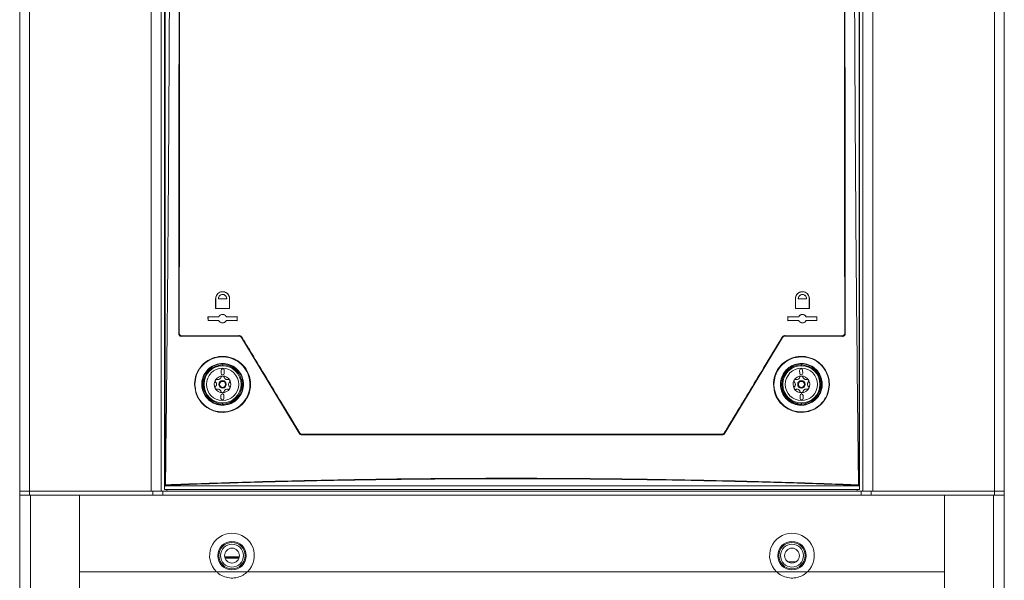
# Model space of a CAD drawing. Header units: millimetres. Extents: x 240 to 2023, y 154 to 1434.
# Tile 19 of 51: x 240 to 570, y 609 to 796. Entities that reach past the tile are written whole.
import ezdxf

# ---------------------------------------------------------------- set-up
doc = ezdxf.new("R2010")
doc.units = ezdxf.units.MM
doc.header["$LTSCALE"] = 7.5

msp = doc.modelspace()

# ---------------------------------------------------------------- linework, layer by layer
at = {"color": 7, "linetype": 'Continuous', "lineweight": 15}
for p, q in [((240, 638.46), (240, 1401.16)), ((243.27, 1401.16), (243.27, 638.46)), ((284.09, 1401.16), (284.09, 638.46)), ((287.36, 1401.16), (287.36, 638.46)), ((522.63, 638.46), (522.63, 1401.16)), ((525.9, 638.46), (525.9, 1401.16)), ((566.73, 638.46), (566.73, 1401.16)), ((570, 1401.16), (570, 638.46)), ((288.5, 640.06), (288.5, 867.37)), ((288.7, 867.4), (288.7, 640.26)), ((521.3, 640.26), (521.3, 867.4)), ((521.5, 867.37), (521.5, 640.06)), ((305.66, 699.62), (305.66, 702.92)), ((305.68, 702.92), (305.66, 702.92)), ((305.68, 702.92), (305.68, 699.64)), ((310.32, 699.62), (310.33, 702.92)), ((310.33, 702.92), (310.35, 702.92)), ((310.35, 702.92), (310.34, 699.6)), ((499.98, 699.6), (499.98, 702.92)), ((500, 702.92), (499.98, 702.92)), ((500, 702.92), (500, 699.62)), ((504.64, 702.92), (504.66, 702.92)), ((504.64, 699.64), (504.64, 702.92)), ((504.66, 702.92), (504.66, 699.62)), ((305.68, 699.64), (305.66, 699.62)), ((310.34, 699.6), (305.66, 699.62)), ((305.68, 699.64), (310.32, 699.62)), ((306.59, 702.82), (306.61, 702.83)), ((306.59, 702.82), (309.38, 702.83)), ((309.37, 702.85), (306.61, 702.83)), ((309.38, 702.83), (309.37, 702.85)), ((310.32, 699.62), (310.34, 699.6)), ((504.66, 699.62), (499.98, 699.6)), ((500, 699.62), (499.98, 699.6)), ((500, 699.62), (504.64, 699.64)), ((500.94, 702.83), (500.95, 702.85)), ((500.94, 702.83), (503.73, 702.81)), ((503.71, 702.83), (500.95, 702.85)), ((503.73, 702.81), (503.71, 702.83)), ((504.64, 699.64), (504.66, 699.62)), ((303.1, 696.86), (306.75, 696.88)), ((303.11, 695.59), (303.1, 696.86)), ((303.12, 696.84), (303.1, 696.86)), ((306.76, 696.86), (303.12, 696.84)), ((303.12, 696.84), (303.12, 695.6)), ((306.76, 696.86), (306.75, 696.88)), ((312.91, 696.89), (309.23, 696.87)), ((309.23, 696.87), (309.24, 696.89)), ((309.24, 696.89), (312.92, 696.9)), ((312.9, 695.56), (312.91, 696.89)), ((312.91, 696.89), (312.92, 696.9)), ((312.92, 696.9), (312.92, 695.54)), ((497.4, 696.9), (501.08, 696.89)), ((497.4, 695.54), (497.4, 696.9)), ((497.42, 696.89), (497.4, 696.9)), ((501.09, 696.87), (497.42, 696.89)), ((497.42, 696.89), (497.42, 695.56)), ((501.09, 696.87), (501.08, 696.89)), ((503.56, 696.86), (503.57, 696.88)), ((507.2, 696.84), (503.56, 696.86)), ((503.57, 696.88), (507.21, 696.86)), ((507.2, 696.84), (507.21, 696.86)), ((507.2, 695.61), (507.2, 696.84)), ((507.21, 696.86), (507.21, 695.59)), ((303.12, 695.6), (303.11, 695.59)), ((306.75, 695.57), (303.11, 695.59)), ((303.12, 695.6), (306.76, 695.59)), ((306.76, 695.59), (306.75, 695.57)), ((309.23, 695.58), (309.24, 695.56)), ((309.23, 695.58), (312.9, 695.56)), ((312.92, 695.54), (309.24, 695.56)), ((312.9, 695.56), (312.92, 695.54)), ((501.08, 695.56), (497.4, 695.54)), ((497.42, 695.56), (497.4, 695.54)), ((497.42, 695.56), (501.09, 695.58)), ((501.09, 695.58), (501.08, 695.56)), ((503.56, 695.59), (507.2, 695.61)), ((503.56, 695.59), (503.57, 695.57)), ((507.21, 695.59), (503.57, 695.57)), ((507.2, 695.61), (507.21, 695.59)), ((294.3, 690.28), (313.45, 690.38)), ((294.33, 690.49), (313.46, 690.58)), ((313.49, 690.45), (294.37, 690.36)), ((314.31, 689.9), (333.7, 657.83)), ((333.78, 657.83), (314.35, 689.97)), ((495.65, 689.97), (476.21, 657.83)), ((495.69, 689.9), (476.29, 657.83)), ((515.62, 690.36), (496.5, 690.45)), ((496.54, 690.58), (515.67, 690.49)), ((515.69, 690.28), (496.54, 690.38)), ((515.69, 690.28), (515.62, 690.36)), ((308.03, 680.8), (307.99, 680.72)), ((307.99, 680.72), (307.99, 680.43)), ((308.03, 680.8), (308.03, 680.43)), ((501.99, 680.72), (501.95, 680.8)), ((501.95, 680.43), (501.95, 680.8)), ((501.99, 680.43), (501.99, 680.72)), ((307.54, 678.93), (307.53, 677.93)), ((308.53, 677.92), (308.54, 678.92)), ((501.41, 678.91), (501.43, 677.91)), ((502.43, 677.93), (502.41, 678.93)), ((307.45, 670.53), (307.44, 669.53)), ((308.44, 669.52), (308.45, 670.52)), ((501.55, 670.52), (501.57, 669.52)), ((502.57, 669.53), (502.55, 670.53)), ((307.99, 668.01), (307.99, 667.72)), ((307.99, 667.72), (308.03, 667.64)), ((308.03, 668.01), (308.03, 667.64)), ((501.95, 667.64), (501.95, 668.01)), ((501.95, 667.64), (501.99, 667.72)), ((501.99, 667.72), (501.99, 668.01)), ((333.7, 657.83), (333.78, 657.83)), ((334.64, 657.35), (334.56, 657.35)), ((475.43, 657.35), (475.35, 657.35)), ((476.21, 657.83), (476.29, 657.83)), ((288.5, 640.06), (288.7, 640.26)), ((288.7, 640.26), (288.86, 640.42)), ((521.3, 640.26), (288.7, 640.26)), ((521.14, 640.42), (521.3, 640.26)), ((521.5, 640.06), (521.3, 640.26)), ((240, 637.16), (240, 638.46)), ((243.27, 638.46), (240, 638.46)), ((243.27, 637.16), (240, 637.16)), ((240, 188.96), (240, 637.16)), ((243.27, 637.16), (243.27, 638.46)), ((284.59, 638.46), (243.27, 638.46)), ((284.59, 637.16), (243.27, 637.16)), ((260, 637.16), (260, 611.46)), ((260, 637.16), (260, 208.96)), ((284.59, 638.46), (284.59, 637.16)), ((288.02, 638.46), (284.59, 638.46)), ((284.59, 637.16), (288.02, 637.16)), ((288.02, 638.46), (288.02, 637.16)), ((521.97, 638.46), (288.02, 638.46)), ((288.02, 637.16), (521.97, 637.16)), ((288.5, 639.06), (288.5, 640.06)), ((288.5, 639.06), (521.5, 639.06)), ((521.5, 640.06), (521.5, 639.06)), ((521.97, 638.46), (521.97, 637.16)), ((525.4, 638.46), (521.97, 638.46)), ((521.97, 637.16), (525.4, 637.16)), ((525.4, 637.16), (525.4, 638.46)), ((566.73, 638.46), (525.4, 638.46)), ((566.73, 637.16), (525.4, 637.16)), ((550, 611.46), (550, 637.16)), ((550, 637.16), (550, 208.96)), ((566.73, 637.16), (566.73, 638.46)), ((570, 638.46), (566.73, 638.46)), ((570, 637.16), (566.73, 637.16)), ((570, 637.16), (570, 638.46)), ((570, 188.96), (570, 637.16)), ((313.62, 616.49), (308.68, 616.49)), ((500.2, 614.76), (497.49, 614.76)), ((260, 611.46), (305.94, 611.46)), ((305.94, 611.46), (316.35, 611.46)), ((316.35, 611.46), (493.64, 611.46)), ((493.64, 611.46), (504.05, 611.46)), ((504.05, 611.46), (550, 611.46))]:
    msp.add_line(p, q, dxfattribs=at)
at = {"color": 106, "linetype": 'Continuous', "lineweight": 15}
for p, q in [((243.6, 637.16), (243.6, 192.56)), ((289.27, 638.46), (289.27, 639.06)), ((520.73, 639.06), (520.73, 638.46)), ((566.4, 637.16), (566.4, 192.56)), ((308.73, 616.22), (313.56, 616.22)), ((313.5, 616.02), (308.8, 616.02))]:
    msp.add_line(p, q, dxfattribs=at)
at = {"color": 7, "linetype": 'Continuous', "lineweight": 15, "flags": 128}
for points in [[(293.3, 691.28), (293.33, 691.32), (293.37, 691.35)], [(294.37, 690.36), (294.34, 690.32), (294.33, 690.32), (294.3, 690.28)], [(313.45, 690.38), (313.47, 690.41), (313.47, 690.41), (313.49, 690.45)], [(314.35, 689.97), (314.33, 689.93), (314.31, 689.9)], [(495.69, 689.9), (495.67, 689.93), (495.65, 689.97)], [(496.5, 690.45), (496.52, 690.41), (496.54, 690.38)], [(516.63, 691.35), (516.66, 691.32), (516.7, 691.28)]]:
    msp.add_lwpolyline(points, dxfattribs=at)
at = {"color": 7, "linetype": 'Continuous', "lineweight": 15}
for centre, radius in [((307.99, 674.22), 6.21), ((501.99, 674.22), 6.21), ((307.99, 674.22), 5.41), ((501.99, 674.22), 5.41), ((307.99, 674.22), 1.25), ((307.99, 674.22), 1), ((501.99, 674.22), 1.25), ((501.99, 674.22), 1), ((311.15, 616.86), 4.76), ((311.15, 616.86), 4.75), ((311.15, 616.86), 4.41), ((311.15, 616.86), 3.83), ((498.84, 616.86), 4.76), ((498.84, 616.86), 4.75), ((498.84, 616.86), 4.41), ((498.84, 616.86), 3.83), ((311.15, 616.86), 2.5), ((498.84, 616.86), 2.5)]:
    msp.add_circle(centre, radius, dxfattribs=at)
for centre, radius, start, end in [((293.46, 691.68), 0.339, 255.0937, 273.3993), ((294.49, 690.47), 0.16, 169.9297, 223.8873), ((313.63, 690.56), 0.181, 170.7103, 217.5035), ((314.66, 689.63), 0.462, 118.3123, 132.6346), ((495.33, 689.63), 0.462, 47.3654, 61.6877), ((496.36, 690.56), 0.181, 322.4965, 9.2897), ((515.51, 690.47), 0.16, 316.124, 10.0591), ((516.54, 691.68), 0.339, 266.5995, 284.9083), ((307.99, 674.22), 6.5, 90, 270), ((307.99, 674.22), 6.58, 270.3421, 89.6579), ((501.99, 674.22), 6.58, 90.3421, 269.6579), ((501.99, 674.22), 6.5, 270, 90), ((307.99, 674.22), 2.8, 89.3932, 149.3932), ((308.03, 677.92), 0.5, 179.3932, 359.3932), ((308.04, 678.92), 0.5, 359.3932, 179.3932), ((307.99, 674.22), 2.8, 29.3932, 89.3932), ((501.99, 674.22), 2.8, 90.9531, 150.9531), ((501.91, 678.92), 0.5, 0.9531, 180.9531), ((501.93, 677.92), 0.5, 180.9531, 0.9531), ((501.99, 674.22), 2.8, 30.9531, 90.9531), ((307.99, 674.22), 2.8, 149.3932, 209.3932), ((307.99, 674.22), 2.03, 176.9021, 181.8843), ((304.9, 674.26), 1.07, 354.6436, 4.1428), ((307.99, 674.22), 2.03, 116.9021, 121.8843), ((306.48, 676.92), 1.07, 294.6436, 304.1428), ((307.99, 674.22), 2.03, 56.9021, 61.8843), ((309.57, 676.88), 1.07, 234.6436, 244.1428), ((307.99, 674.22), 2.03, 356.9021, 1.8843), ((311.08, 674.19), 1.07, 174.6436, 184.1428), ((307.99, 674.22), 2.8, 329.3932, 29.3932), ((501.99, 674.22), 2.8, 150.9531, 210.9531), ((501.99, 674.22), 2.03, 178.462, 183.4442), ((498.9, 674.17), 1.07, 356.2035, 5.7027), ((501.99, 674.22), 2.03, 118.462, 123.4442), ((500.4, 676.87), 1.07, 296.2035, 305.7027), ((501.99, 674.22), 2.03, 58.462, 63.4442), ((503.49, 676.92), 1.07, 236.2035, 245.7027), ((501.99, 674.22), 2.03, 358.462, 3.4442), ((505.08, 674.27), 1.07, 176.2035, 185.7027), ((501.99, 674.22), 2.8, 330.9531, 30.9531), ((307.99, 674.22), 2.8, 209.3932, 269.3932), ((307.99, 674.22), 2.03, 236.9021, 241.8843), ((306.42, 671.56), 1.07, 54.6436, 64.1428), ((307.95, 670.52), 0.5, 359.3932, 179.3932), ((307.99, 674.22), 2.8, 269.3932, 329.3932), ((307.99, 674.22), 2.03, 296.9021, 301.8843), ((309.51, 671.53), 1.07, 114.6436, 124.1428), ((501.99, 674.22), 2.8, 210.9531, 270.9531), ((501.99, 674.22), 2.03, 238.462, 243.4442), ((500.49, 671.52), 1.07, 56.2035, 65.7027), ((502.05, 670.52), 0.5, 0.9531, 180.9531), ((501.99, 674.22), 2.8, 270.9531, 330.9531), ((501.99, 674.22), 2.03, 298.462, 303.4442), ((503.58, 671.57), 1.07, 116.2035, 125.7027), ((307.94, 669.52), 0.5, 179.3932, 359.3932), ((502.07, 669.52), 0.5, 180.9531, 0.9531), ((334.48, 656.87), 1.19, 119.9503, 125.7418), ((334.82, 657.46), 0.207, 171.3507, 211.0375), ((475.17, 657.46), 0.207, 328.9625, 8.6493), ((475.51, 656.87), 1.19, 54.2582, 60.0497), ((311.15, 616.86), 7.5, 313.9455, 226.0545), ((498.84, 616.86), 7.5, 313.9455, 226.0545)]:
    msp.add_arc(centre, radius, start, end, dxfattribs=at)
for points, knots in [([(293.3, 691.28), (293.31, 702.91), (293.34, 726.16), (293.38, 769.12), (293.42, 820.16), (293.42, 859.58), (293.43, 879.29)], [0, 0, 0, 0, 0.185815, 0.371664, 0.68575, 1, 1, 1, 1]), ([(516.7, 691.28), (516.68, 706.85), (516.64, 738.01), (516.6, 781.06), (516.58, 820.41), (516.57, 851.91), (516.57, 871.54), (516.57, 879.29)], [0, 0, 0, 0, 0.248865, 0.497811, 0.687097, 0.876418, 1, 1, 1, 1]), ([(290.34, 868.22), (290.32, 852.35), (290.27, 821.46), (290.06, 775.56), (289.77, 730.52), (289.38, 685.51), (289.04, 655.54), (288.87, 640.56)], [0, 0, 0, 0, 0.2087347, 0.4064199, 0.6041051, 0.8020526, 1, 1, 1, 1]), ([(293.37, 691.35), (293.39, 706.06), (293.42, 735.48), (293.46, 779.69), (293.49, 823.94), (293.49, 853.46), (293.5, 868.22)], [0, 0, 0, 0, 0.249854, 0.499708, 0.749854, 1, 1, 1, 1]), ([(293.61, 868.22), (293.61, 868.12), (293.61, 867.62), (293.61, 865.52), (293.6, 857.12), (293.6, 836.32), (293.59, 804.33), (293.56, 766.29), (293.52, 728.62), (293.49, 703.77), (293.48, 691.34)], [0, 0, 0, 0, 0.001694, 0.008471, 0.03558, 0.144015, 0.360913, 0.577811, 0.788906, 1, 1, 1, 1]), ([(516.52, 691.34), (516.5, 703.19), (516.47, 726.88), (516.45, 751.8), (516.43, 769.68), (516.41, 794.95), (516.4, 829), (516.39, 858.25), (516.39, 868.22)], [0, 0, 0, 0, 0.201218, 0.402436, 0.422843, 0.504469, 0.830992, 1, 1, 1, 1]), ([(516.5, 868.22), (516.5, 850.59), (516.51, 815.33), (516.54, 768.22), (516.58, 726.89), (516.61, 703.2), (516.63, 691.35)], [0, 0, 0, 0, 0.2987192, 0.5975628, 0.7987624, 1, 1, 1, 1]), ([(519.65, 868.22), (519.66, 861.13), (519.69, 836.81), (519.83, 795.29), (520.12, 743.67), (520.54, 692.07), (520.93, 657.73), (521.12, 640.56)], [0, 0, 0, 0, 0.093361, 0.319824, 0.546286, 0.773143, 1, 1, 1, 1]), ([(305.66, 702.92), (305.69, 703.18), (305.74, 703.7), (306.13, 704.39), (306.71, 704.93), (307.45, 705.25), (308.27, 705.3), (309.07, 705.07), (309.73, 704.58), (310.18, 703.91), (310.33, 703.32), (310.34, 703), (310.35, 702.92)], [0, 0, 0, 0, 0.104651, 0.209209, 0.316255, 0.426765, 0.539371, 0.651669, 0.761361, 0.867459, 0.970676, 1, 1, 1, 1]), ([(310.33, 702.92), (310.3, 703.18), (310.26, 703.68), (309.88, 704.36), (309.32, 704.89), (308.61, 705.21), (307.83, 705.29), (307.04, 705.09), (306.36, 704.64), (305.88, 703.98), (305.69, 703.36), (305.68, 703.01), (305.68, 702.92)], [0, 0, 0, 0, 0.1023099, 0.20462, 0.3071917, 0.4119526, 0.5200217, 0.6312412, 0.7440295, 0.8558877, 0.9646231, 1, 1, 1, 1]), ([(309.38, 702.83), (309.38, 702.85), (309.39, 703.03), (309.34, 703.36), (309.13, 703.77), (308.79, 704.09), (308.37, 704.29), (307.9, 704.34), (307.43, 704.23), (307.01, 703.97), (306.72, 703.57), (306.59, 703.16), (306.59, 702.91), (306.59, 702.82)], [0, 0, 0, 0, 0.014624, 0.11386, 0.211861, 0.310065, 0.410364, 0.513852, 0.620377, 0.728433, 0.835648, 0.939934, 1, 1, 1, 1]), ([(306.61, 702.83), (306.61, 702.97), (306.62, 703.26), (306.8, 703.68), (307.11, 704.02), (307.52, 704.25), (308, 704.33), (308.48, 704.24), (308.9, 703.99), (309.2, 703.63), (309.36, 703.22), (309.36, 702.96), (309.37, 702.85)], [0, 0, 0, 0, 0.090704, 0.190914, 0.293222, 0.39893, 0.507194, 0.615941, 0.722793, 0.826283, 0.926587, 1, 1, 1, 1]), ([(499.98, 702.92), (500, 703.18), (500.05, 703.69), (500.43, 704.37), (500.99, 704.91), (501.7, 705.23), (502.5, 705.31), (503.28, 705.11), (503.97, 704.65), (504.46, 703.99), (504.64, 703.37), (504.66, 703.01), (504.66, 702.92)], [0, 0, 0, 0, 0.102302, 0.204606, 0.307172, 0.411931, 0.520004, 0.63123, 0.744027, 0.855892, 0.964627, 1, 1, 1, 1]), ([(504.64, 702.92), (504.62, 703.18), (504.57, 703.7), (504.18, 704.38), (503.6, 704.91), (502.87, 705.23), (502.05, 705.28), (501.26, 705.05), (500.61, 704.57), (500.16, 703.9), (500.01, 703.32), (500, 702.99), (500, 702.92)], [0, 0, 0, 0, 0.10461, 0.209126, 0.316154, 0.426685, 0.539349, 0.651714, 0.76145, 0.867549, 0.970728, 1, 1, 1, 1]), ([(503.73, 702.81), (503.73, 702.84), (503.74, 703.02), (503.69, 703.35), (503.49, 703.76), (503.15, 704.09), (502.71, 704.3), (502.22, 704.35), (501.74, 704.22), (501.34, 703.94), (501.06, 703.55), (500.93, 703.16), (500.94, 702.92), (500.94, 702.83)], [0, 0, 0, 0, 0.016192, 0.11419, 0.213316, 0.315473, 0.420986, 0.528731, 0.636484, 0.741933, 0.843909, 0.942904, 1, 1, 1, 1]), ([(500.95, 702.85), (500.96, 702.98), (500.97, 703.27), (501.15, 703.68), (501.45, 704.02), (501.85, 704.25), (502.31, 704.33), (502.79, 704.26), (503.21, 704.03), (503.54, 703.66), (503.71, 703.24), (503.71, 702.96), (503.71, 702.83)], [0, 0, 0, 0, 0.089188, 0.187933, 0.286569, 0.386942, 0.49038, 0.597037, 0.70568, 0.81403, 0.919802, 1, 1, 1, 1]), ([(306.75, 696.88), (306.83, 697.01), (307, 697.27), (307.41, 697.53), (307.88, 697.66), (308.38, 697.61), (308.83, 697.4), (309.1, 697.13), (309.21, 696.94), (309.24, 696.89)], [0, 0, 0, 0, 0.148262, 0.305854, 0.46685, 0.629448, 0.789984, 0.945777, 1, 1, 1, 1]), ([(309.23, 696.87), (309.19, 696.94), (309.07, 697.14), (308.79, 697.4), (308.37, 697.59), (307.89, 697.64), (307.43, 697.52), (307.02, 697.26), (306.84, 696.99), (306.76, 696.86)], [0, 0, 0, 0, 0.076142, 0.222735, 0.372503, 0.527076, 0.686217, 0.847631, 1, 1, 1, 1]), ([(501.08, 696.89), (501.16, 697.01), (501.33, 697.26), (501.71, 697.52), (502.17, 697.65), (502.65, 697.62), (503.1, 697.43), (503.41, 697.15), (503.53, 696.94), (503.57, 696.88)], [0, 0, 0, 0, 0.14049, 0.290236, 0.443108, 0.600987, 0.762637, 0.924972, 1, 1, 1, 1]), ([(503.56, 696.86), (503.52, 696.93), (503.39, 697.14), (503.09, 697.41), (502.65, 697.6), (502.16, 697.63), (501.69, 697.49), (501.32, 697.22), (501.16, 696.98), (501.09, 696.87)], [0, 0, 0, 0, 0.085579, 0.238713, 0.396831, 0.557964, 0.718651, 0.875534, 1, 1, 1, 1]), ([(309.24, 695.56), (309.16, 695.43), (308.98, 695.17), (308.58, 694.91), (308.1, 694.79), (307.61, 694.84), (307.16, 695.06), (306.89, 695.33), (306.78, 695.52), (306.75, 695.57)], [0, 0, 0, 0, 0.148425, 0.306224, 0.467299, 0.63003, 0.790857, 0.946992, 1, 1, 1, 1]), ([(306.76, 695.59), (306.78, 695.56), (306.87, 695.39), (307.1, 695.14), (307.49, 694.9), (307.95, 694.81), (308.43, 694.87), (308.86, 695.1), (309.11, 695.37), (309.21, 695.54), (309.23, 695.58)], [0, 0, 0, 0, 0.034189, 0.180397, 0.329208, 0.482683, 0.641014, 0.802313, 0.963236, 1, 1, 1, 1]), ([(503.57, 695.57), (503.49, 695.45), (503.33, 695.19), (502.94, 694.93), (502.49, 694.8), (502, 694.82), (501.55, 695.01), (501.24, 695.29), (501.12, 695.5), (501.08, 695.56)], [0, 0, 0, 0, 0.140694, 0.290601, 0.443798, 0.602059, 0.763955, 0.926371, 1, 1, 1, 1]), ([(501.09, 695.58), (501.11, 695.55), (501.2, 695.38), (501.44, 695.12), (501.85, 694.89), (502.33, 694.81), (502.81, 694.89), (503.24, 695.14), (503.46, 695.41), (503.55, 695.57), (503.56, 695.59)], [0, 0, 0, 0, 0.034652, 0.186491, 0.343248, 0.50381, 0.665271, 0.824073, 0.977817, 1, 1, 1, 1]), ([(294.3, 690.28), (294.19, 690.3), (293.95, 690.32), (293.65, 690.5), (293.42, 690.76), (293.31, 691.04), (293.3, 691.21), (293.3, 691.28)], [0, 0, 0, 0, 0.224971, 0.450264, 0.667076, 0.87327, 1, 1, 1, 1]), ([(294.37, 690.36), (294.26, 690.37), (294.03, 690.39), (293.72, 690.57), (293.49, 690.83), (293.38, 691.11), (293.37, 691.28), (293.37, 691.35)], [0, 0, 0, 0, 0.223236, 0.447748, 0.664932, 0.872202, 1, 1, 1, 1]), ([(293.48, 691.34), (293.48, 691.28), (293.49, 691.13), (293.58, 690.9), (293.77, 690.67), (294.04, 690.52), (294.23, 690.5), (294.33, 690.49)], [0, 0, 0, 0, 0.127247, 0.33355, 0.550241, 0.775268, 1, 1, 1, 1]), ([(314.31, 689.9), (314.24, 689.98), (314.11, 690.16), (313.8, 690.34), (313.57, 690.36), (313.45, 690.38)], [0, 0, 0, 0, 0.319137, 0.638026, 1, 1, 1, 1]), ([(313.46, 690.58), (313.59, 690.57), (313.85, 690.55), (314.2, 690.35), (314.36, 690.14), (314.44, 690.03)], [0, 0, 0, 0, 0.335227, 0.670764, 1, 1, 1, 1]), ([(314.35, 689.97), (314.28, 690.06), (314.14, 690.24), (313.83, 690.41), (313.6, 690.43), (313.49, 690.45)], [0, 0, 0, 0, 0.328169, 0.663662, 1, 1, 1, 1]), ([(314.44, 690.03), (314.49, 689.95), (314.75, 689.52), (315.84, 687.73), (320.18, 680.55), (326.4, 670.27), (331.8, 661.35), (333.89, 657.9)], [0, 0, 0, 0, 0.00798, 0.039901, 0.167585, 0.678342, 1, 1, 1, 1]), ([(476.11, 657.9), (476.16, 657.99), (476.42, 658.41), (477.5, 660.21), (481.85, 667.39), (488.07, 677.68), (493.47, 686.59), (495.55, 690.03)], [0, 0, 0, 0, 0.00798, 0.039901, 0.167586, 0.678342, 1, 1, 1, 1]), ([(495.55, 690.03), (495.63, 690.13), (495.78, 690.34), (496.13, 690.54), (496.4, 690.57), (496.54, 690.58)], [0, 0, 0, 0, 0.319105, 0.637993, 1, 1, 1, 1]), ([(496.5, 690.45), (496.38, 690.43), (496.15, 690.41), (495.85, 690.23), (495.71, 690.05), (495.65, 689.97)], [0, 0, 0, 0, 0.363155, 0.681946, 1, 1, 1, 1]), ([(496.54, 690.38), (496.43, 690.36), (496.2, 690.34), (495.89, 690.17), (495.75, 689.99), (495.69, 689.9)], [0, 0, 0, 0, 0.335259, 0.670856, 1, 1, 1, 1]), ([(516.63, 691.35), (516.62, 691.25), (516.6, 691.03), (516.44, 690.74), (516.21, 690.52), (515.92, 690.38), (515.72, 690.36), (515.62, 690.36)], [0, 0, 0, 0, 0.202094, 0.404135, 0.606143, 0.813787, 1, 1, 1, 1]), ([(515.67, 690.49), (515.75, 690.5), (515.92, 690.51), (516.16, 690.63), (516.36, 690.82), (516.49, 691.07), (516.51, 691.25), (516.52, 691.34)], [0, 0, 0, 0, 0.187514, 0.395838, 0.597628, 0.798826, 1, 1, 1, 1]), ([(516.7, 691.28), (516.69, 691.17), (516.67, 690.96), (516.51, 690.67), (516.28, 690.45), (515.99, 690.31), (515.79, 690.29), (515.69, 690.28)], [0, 0, 0, 0, 0.2009086, 0.4018208, 0.6033514, 0.8115599, 1, 1, 1, 1]), ([(298.62, 674.23), (298.62, 674.32), (298.63, 675.41), (299.04, 677.53), (300.57, 680.23), (302.94, 682.33), (305.95, 683.57), (309.26, 683.71), (312.42, 682.7), (315.02, 680.7), (316.76, 678), (317.41, 675.36), (317.35, 672.69), (316.59, 670.06), (314.74, 667.47), (312.13, 665.61), (309, 664.71), (305.71, 664.93), (302.67, 666.27), (300.32, 668.54), (298.87, 671.32), (298.7, 673.3), (298.62, 674.23)], [0, 0, 0, 0, 0.004318, 0.055083, 0.107008, 0.160928, 0.216763, 0.273486, 0.329621, 0.384079, 0.436702, 0.48813, 0.517914, 0.571035, 0.624094, 0.678302, 0.733946, 0.790347, 0.846368, 0.900849, 0.953299, 1, 1, 1, 1]), ([(298.73, 674.22), (298.81, 673.3), (298.97, 671.36), (300.4, 668.62), (302.72, 666.39), (305.7, 665.07), (308.95, 664.85), (312.03, 665.73), (314.6, 667.56), (316.42, 670.12), (317.17, 672.7), (317.22, 675.33), (316.59, 677.93), (314.88, 680.58), (312.32, 682.55), (309.2, 683.55), (305.94, 683.41), (302.98, 682.19), (300.66, 680.12), (299.05, 677.39), (298.84, 675.3), (298.73, 674.22)], [0, 0, 0, 0, 0.046671, 0.099091, 0.153563, 0.2096, 0.266037, 0.32172, 0.375955, 0.429018, 0.482123, 0.51189, 0.563285, 0.61588, 0.670332, 0.726485, 0.783247, 0.839125, 0.893073, 0.945003, 1, 1, 1, 1]), ([(492.62, 674.24), (492.71, 675.2), (492.89, 677.18), (494.34, 679.9), (496.56, 682.07), (499.38, 683.4), (502.53, 683.76), (505.68, 683.05), (508.46, 681.27), (510.48, 678.64), (511.35, 675.86), (511.41, 673.08), (510.74, 670.41), (509.07, 667.82), (506.65, 665.89), (503.7, 664.83), (500.49, 664.78), (497.38, 665.84), (494.81, 667.92), (492.98, 670.82), (492.74, 673.08), (492.62, 674.24)], [0, 0, 0, 0, 0.0481875, 0.0995637, 0.1507905, 0.2028219, 0.2563996, 0.3117503, 0.368327, 0.4248269, 0.4797808, 0.5133812, 0.5642062, 0.6150143, 0.6662432, 0.7190711, 0.7737949, 0.8298923, 0.8862745, 0.9418044, 1, 1, 1, 1]), ([(492.8, 674.23), (492.8, 674.14), (492.81, 673.02), (493.04, 671.88), (493.8, 669.9), (494.95, 668), (497.49, 665.96), (500.55, 664.92), (503.71, 664.96), (506.61, 666.01), (508.99, 667.91), (510.64, 670.46), (511.3, 673.08), (511.24, 675.82), (510.39, 678.55), (508.4, 681.15), (505.66, 682.89), (502.56, 683.6), (499.46, 683.25), (496.68, 681.93), (494.49, 679.8), (493.07, 677.13), (492.89, 675.17), (492.8, 674.23)], [0, 0, 0, 0, 0.0042769, 0.0576051, 0.0582426, 0.1137646, 0.1701628, 0.2262903, 0.281043, 0.3338836, 0.3851024, 0.4358793, 0.4866637, 0.520241, 0.5751744, 0.6316824, 0.688289, 0.7436745, 0.7972744, 0.8493062, 0.9005113, 0.9518501, 1, 1, 1, 1]), ([(301.02, 674.23), (301.04, 674.56), (301.08, 675.64), (301.67, 677.44), (303.03, 679.33), (305, 680.69), (307.35, 681.34), (309.82, 681.14), (312.07, 680.11), (313.8, 678.4), (314.71, 676.55), (315.09, 674.57), (314.94, 672.55), (314.02, 670.39), (312.43, 668.63), (310.32, 667.48), (307.91, 667.09), (305.48, 667.56), (303.36, 668.82), (301.83, 670.7), (301.11, 672.61), (301.05, 673.8), (301.02, 674.23)], [0, 0, 0, 0, 0.0222924, 0.0733983, 0.126012, 0.1806459, 0.2368955, 0.2935506, 0.3492008, 0.4030184, 0.4551124, 0.485503, 0.5376888, 0.5898382, 0.6430501, 0.6978871, 0.7539856, 0.8104082, 0.8659182, 0.9195821, 0.9713505, 1, 1, 1, 1]), ([(301.21, 674.24), (301.24, 673.82), (301.3, 672.65), (302.01, 670.78), (303.5, 668.95), (305.57, 667.71), (307.95, 667.26), (310.31, 667.64), (312.37, 668.77), (313.92, 670.48), (314.83, 672.59), (314.97, 674.58), (314.6, 676.51), (313.71, 678.33), (312.01, 679.99), (309.82, 681), (307.4, 681.2), (305.1, 680.56), (303.18, 679.23), (301.84, 677.38), (301.27, 675.62), (301.23, 674.56), (301.21, 674.24)], [0, 0, 0, 0, 0.028628, 0.080379, 0.133981, 0.189478, 0.245912, 0.30204, 0.356907, 0.41014, 0.462294, 0.514468, 0.544846, 0.596917, 0.650719, 0.706373, 0.763053, 0.819339, 0.874004, 0.926629, 0.977721, 1, 1, 1, 1]), ([(494.97, 674.22), (494.98, 674.46), (495.01, 675.48), (495.51, 677.22), (496.81, 679.15), (498.67, 680.54), (500.89, 681.27), (503.28, 681.24), (505.56, 680.4), (507.45, 678.81), (508.54, 676.89), (509.03, 674.83), (508.93, 672.75), (508.09, 670.6), (506.61, 668.83), (504.63, 667.63), (502.33, 667.11), (499.93, 667.39), (497.73, 668.48), (496.03, 670.28), (495.11, 672.31), (495.01, 673.67), (494.97, 674.22)], [0, 0, 0, 0, 0.0164558, 0.0683075, 0.1194359, 0.1708401, 0.2234411, 0.2777814, 0.3337468, 0.3904298, 0.4463961, 0.4821487, 0.5330861, 0.5840402, 0.6348152, 0.6865555, 0.7400561, 0.795347, 0.851693, 0.9079178, 0.9629488, 1, 1, 1, 1]), ([(495.09, 674.23), (495.12, 673.69), (495.22, 672.37), (495.78, 671.13), (496.65, 669.81), (497.79, 668.62), (499.94, 667.55), (502.29, 667.28), (504.54, 667.78), (506.47, 668.96), (507.92, 670.69), (508.74, 672.8), (508.83, 674.83), (508.36, 676.84), (507.29, 678.72), (505.45, 680.28), (503.21, 681.1), (500.88, 681.14), (498.71, 680.42), (496.89, 679.05), (495.61, 677.17), (495.12, 675.46), (495.09, 674.47), (495.09, 674.23)], [0, 0, 0, 0, 0.037044, 0.091219, 0.092092, 0.148339, 0.204717, 0.260034, 0.313544, 0.36527, 0.416011, 0.466922, 0.517822, 0.553561, 0.60953, 0.66624, 0.722241, 0.776609, 0.829219, 0.880614, 0.931721, 0.98355, 1, 1, 1, 1]), ([(307.5, 676.63), (307.46, 676.52), (307.38, 676.31), (307.2, 676.12), (307.09, 676.05), (307.07, 676.03)], [0, 0, 0, 0, 0.4712838, 0.9100456, 1, 1, 1, 1]), ([(308.02, 677.02), (308.01, 677.02), (307.95, 677.02), (307.82, 677), (307.67, 676.91), (307.56, 676.78), (307.52, 676.68), (307.5, 676.63)], [0, 0, 0, 0, 0.037503, 0.282657, 0.528356, 0.778933, 1, 1, 1, 1]), ([(308.53, 676.62), (308.51, 676.68), (308.47, 676.79), (308.34, 676.93), (308.18, 677.01), (308.07, 677.02), (308.02, 677.02)], [0, 0, 0, 0, 0.26487, 0.530072, 0.787641, 1, 1, 1, 1]), ([(308.95, 676.01), (308.86, 676.09), (308.69, 676.24), (308.58, 676.47), (308.54, 676.6), (308.53, 676.62)], [0, 0, 0, 0, 0.446532, 0.891931, 1, 1, 1, 1]), ([(501.44, 676.62), (501.4, 676.51), (501.32, 676.29), (501.15, 676.1), (501.04, 676.02), (501.02, 676.01)], [0, 0, 0, 0, 0.471278, 0.910051, 1, 1, 1, 1]), ([(501.95, 677.02), (501.94, 677.02), (501.87, 677.02), (501.75, 676.99), (501.6, 676.9), (501.49, 676.77), (501.45, 676.67), (501.44, 676.62)], [0, 0, 0, 0, 0.037499, 0.282661, 0.528351, 0.778926, 1, 1, 1, 1]), ([(502.47, 676.63), (502.45, 676.69), (502.4, 676.8), (502.27, 676.93), (502.11, 677.01), (502, 677.02), (501.95, 677.02)], [0, 0, 0, 0, 0.264883, 0.530075, 0.787638, 1, 1, 1, 1]), ([(502.9, 676.04), (502.81, 676.11), (502.64, 676.26), (502.52, 676.48), (502.48, 676.61), (502.47, 676.63)], [0, 0, 0, 0, 0.446531, 0.891934, 1, 1, 1, 1]), ([(305.65, 673.49), (305.61, 673.45), (305.53, 673.35), (305.48, 673.17), (305.49, 673), (305.53, 672.89), (305.55, 672.85)], [0, 0, 0, 0, 0.264871, 0.530066, 0.78764, 1, 1, 1, 1]), ([(305.58, 675.65), (305.58, 675.64), (305.55, 675.58), (305.51, 675.46), (305.51, 675.29), (305.56, 675.12), (305.63, 675.04), (305.66, 675)], [0, 0, 0, 0, 0.037508, 0.282658, 0.52836, 0.778926, 1, 1, 1, 1]), ([(306.19, 675.89), (306.13, 675.9), (306.01, 675.92), (305.83, 675.87), (305.68, 675.78), (305.61, 675.69), (305.58, 675.65)], [0, 0, 0, 0, 0.264878, 0.530075, 0.787636, 1, 1, 1, 1]), ([(305.96, 674.16), (305.94, 674.04), (305.9, 673.82), (305.76, 673.61), (305.66, 673.51), (305.65, 673.49)], [0, 0, 0, 0, 0.446523, 0.891934, 1, 1, 1, 1]), ([(305.66, 675), (305.74, 674.91), (305.88, 674.74), (305.95, 674.49), (305.96, 674.36), (305.97, 674.33)], [0, 0, 0, 0, 0.471275, 0.910044, 1, 1, 1, 1]), ([(306.92, 675.95), (306.81, 675.91), (306.6, 675.83), (306.34, 675.85), (306.21, 675.88), (306.19, 675.89)], [0, 0, 0, 0, 0.446526, 0.891933, 1, 1, 1, 1]), ([(309.83, 675.85), (309.72, 675.83), (309.5, 675.8), (309.24, 675.86), (309.12, 675.91), (309.1, 675.92)], [0, 0, 0, 0, 0.471276, 0.910044, 1, 1, 1, 1]), ([(310.43, 675.6), (310.43, 675.6), (310.39, 675.66), (310.31, 675.76), (310.16, 675.84), (309.99, 675.88), (309.88, 675.86), (309.83, 675.85)], [0, 0, 0, 0, 0.037511, 0.282657, 0.528348, 0.778924, 1, 1, 1, 1]), ([(310.02, 674.29), (310.04, 674.4), (310.09, 674.63), (310.23, 674.84), (310.32, 674.93), (310.34, 674.95)], [0, 0, 0, 0, 0.446534, 0.8919334, 1, 1, 1, 1]), ([(310.32, 673.44), (310.25, 673.53), (310.11, 673.71), (310.03, 673.96), (310.02, 674.09), (310.02, 674.11)], [0, 0, 0, 0, 0.471285, 0.910043, 1, 1, 1, 1]), ([(310.4, 672.8), (310.41, 672.8), (310.44, 672.86), (310.48, 672.98), (310.48, 673.16), (310.43, 673.32), (310.36, 673.4), (310.32, 673.44)], [0, 0, 0, 0, 0.037508, 0.282657, 0.528351, 0.778932, 1, 1, 1, 1]), ([(310.34, 674.95), (310.38, 675), (310.46, 675.09), (310.51, 675.27), (310.5, 675.45), (310.45, 675.55), (310.43, 675.6)], [0, 0, 0, 0, 0.264884, 0.530079, 0.787641, 1, 1, 1, 1]), ([(499.54, 675.58), (499.54, 675.57), (499.51, 675.52), (499.47, 675.39), (499.48, 675.22), (499.54, 675.06), (499.61, 674.98), (499.64, 674.94)], [0, 0, 0, 0, 0.037508, 0.282662, 0.528357, 0.778932, 1, 1, 1, 1]), ([(499.67, 673.43), (499.63, 673.38), (499.55, 673.29), (499.51, 673.1), (499.52, 672.93), (499.57, 672.83), (499.59, 672.78)], [0, 0, 0, 0, 0.264874, 0.530068, 0.787639, 1, 1, 1, 1]), ([(500.14, 675.84), (500.08, 675.85), (499.96, 675.87), (499.78, 675.82), (499.63, 675.72), (499.57, 675.62), (499.54, 675.58)], [0, 0, 0, 0, 0.264878, 0.530069, 0.787633, 1, 1, 1, 1]), ([(499.64, 674.94), (499.72, 674.85), (499.86, 674.68), (499.94, 674.43), (499.96, 674.3), (499.96, 674.28)], [0, 0, 0, 0, 0.471279, 0.910048, 1, 1, 1, 1]), ([(499.97, 674.1), (499.95, 673.99), (499.91, 673.76), (499.78, 673.55), (499.68, 673.45), (499.67, 673.43)], [0, 0, 0, 0, 0.446528, 0.891932, 1, 1, 1, 1]), ([(500.87, 675.92), (500.77, 675.88), (500.55, 675.8), (500.3, 675.8), (500.17, 675.83), (500.14, 675.84)], [0, 0, 0, 0, 0.446534, 0.891938, 1, 1, 1, 1]), ([(503.79, 675.9), (503.67, 675.88), (503.45, 675.84), (503.2, 675.89), (503.08, 675.94), (503.05, 675.95)], [0, 0, 0, 0, 0.471275, 0.910039, 1, 1, 1, 1]), ([(504.39, 675.66), (504.39, 675.67), (504.35, 675.73), (504.27, 675.82), (504.11, 675.9), (503.94, 675.93), (503.84, 675.91), (503.79, 675.9)], [0, 0, 0, 0, 0.037506, 0.282661, 0.528352, 0.778934, 1, 1, 1, 1]), ([(504.02, 674.34), (504.04, 674.46), (504.07, 674.68), (504.21, 674.9), (504.3, 675), (504.32, 675.02)], [0, 0, 0, 0, 0.4465321, 0.8919311, 1, 1, 1, 1]), ([(504.34, 673.51), (504.27, 673.59), (504.12, 673.76), (504.04, 674.01), (504.03, 674.15), (504.02, 674.17)], [0, 0, 0, 0, 0.471279, 0.910048, 1, 1, 1, 1]), ([(504.32, 675.02), (504.36, 675.06), (504.43, 675.16), (504.48, 675.34), (504.47, 675.52), (504.42, 675.62), (504.39, 675.66)], [0, 0, 0, 0, 0.264874, 0.530068, 0.787639, 1, 1, 1, 1]), ([(504.44, 672.86), (504.44, 672.87), (504.48, 672.93), (504.51, 673.05), (504.51, 673.23), (504.45, 673.39), (504.38, 673.47), (504.34, 673.51)], [0, 0, 0, 0, 0.037512, 0.282657, 0.52835, 0.778934, 1, 1, 1, 1]), ([(305.55, 672.85), (305.56, 672.84), (305.59, 672.78), (305.68, 672.69), (305.83, 672.6), (306, 672.57), (306.1, 672.59), (306.15, 672.59)], [0, 0, 0, 0, 0.037506, 0.282662, 0.528352, 0.778932, 1, 1, 1, 1]), ([(306.15, 672.59), (306.27, 672.61), (306.49, 672.65), (306.74, 672.59), (306.86, 672.53), (306.88, 672.52)], [0, 0, 0, 0, 0.471277, 0.910044, 1, 1, 1, 1]), ([(307.04, 672.43), (307.12, 672.36), (307.29, 672.21), (307.41, 671.98), (307.44, 671.85), (307.45, 671.82)], [0, 0, 0, 0, 0.446532, 0.891929, 1, 1, 1, 1]), ([(307.45, 671.82), (307.47, 671.77), (307.51, 671.65), (307.65, 671.52), (307.8, 671.44), (307.91, 671.43), (307.96, 671.42)], [0, 0, 0, 0, 0.264883, 0.530071, 0.78764, 1, 1, 1, 1]), ([(307.96, 671.42), (307.97, 671.42), (308.04, 671.42), (308.16, 671.45), (308.31, 671.54), (308.43, 671.67), (308.46, 671.77), (308.48, 671.81)], [0, 0, 0, 0, 0.037513, 0.282665, 0.528353, 0.778935, 1, 1, 1, 1]), ([(308.48, 671.81), (308.52, 671.92), (308.6, 672.13), (308.78, 672.32), (308.89, 672.4), (308.91, 672.41)], [0, 0, 0, 0, 0.4712805, 0.9100462, 1, 1, 1, 1]), ([(309.07, 672.5), (309.17, 672.54), (309.39, 672.61), (309.64, 672.6), (309.77, 672.56), (309.8, 672.56)], [0, 0, 0, 0, 0.446531, 0.891925, 1, 1, 1, 1]), ([(309.8, 672.56), (309.86, 672.54), (309.98, 672.52), (310.16, 672.57), (310.31, 672.67), (310.37, 672.76), (310.4, 672.8)], [0, 0, 0, 0, 0.264868, 0.530065, 0.787636, 1, 1, 1, 1]), ([(499.59, 672.78), (499.6, 672.78), (499.63, 672.72), (499.72, 672.63), (499.87, 672.54), (500.04, 672.51), (500.15, 672.53), (500.2, 672.54)], [0, 0, 0, 0, 0.037506, 0.282661, 0.528353, 0.778934, 1, 1, 1, 1]), ([(500.2, 672.54), (500.31, 672.57), (500.53, 672.61), (500.79, 672.55), (500.91, 672.5), (500.93, 672.49)], [0, 0, 0, 0, 0.471277, 0.910042, 1, 1, 1, 1]), ([(501.08, 672.41), (501.17, 672.33), (501.35, 672.19), (501.47, 671.97), (501.51, 671.84), (501.52, 671.81)], [0, 0, 0, 0, 0.446531, 0.891934, 1, 1, 1, 1]), ([(501.52, 671.81), (501.54, 671.75), (501.58, 671.64), (501.72, 671.51), (501.88, 671.43), (501.99, 671.43), (502.04, 671.42)], [0, 0, 0, 0, 0.264878, 0.530074, 0.787645, 1, 1, 1, 1]), ([(502.04, 671.42), (502.05, 671.42), (502.11, 671.43), (502.24, 671.46), (502.39, 671.55), (502.5, 671.68), (502.53, 671.78), (502.55, 671.83)], [0, 0, 0, 0, 0.03751, 0.2826676, 0.5283554, 0.7789369, 1, 1, 1, 1]), ([(502.55, 671.83), (502.59, 671.94), (502.66, 672.15), (502.83, 672.34), (502.94, 672.42), (502.96, 672.44)], [0, 0, 0, 0, 0.471282, 0.910045, 1, 1, 1, 1]), ([(503.11, 672.53), (503.22, 672.57), (503.43, 672.65), (503.69, 672.64), (503.82, 672.61), (503.84, 672.61)], [0, 0, 0, 0, 0.446525, 0.891938, 1, 1, 1, 1]), ([(503.84, 672.61), (503.9, 672.6), (504.02, 672.58), (504.2, 672.63), (504.35, 672.73), (504.41, 672.82), (504.44, 672.86)], [0, 0, 0, 0, 0.264879, 0.530071, 0.787641, 1, 1, 1, 1]), ([(334.56, 657.35), (334.45, 657.36), (334.22, 657.39), (333.91, 657.56), (333.77, 657.74), (333.7, 657.83)], [0, 0, 0, 0, 0.332773, 0.66578, 1, 1, 1, 1]), ([(334.64, 657.35), (334.53, 657.36), (334.3, 657.39), (333.99, 657.56), (333.85, 657.74), (333.78, 657.83)], [0, 0, 0, 0, 0.331935, 0.664821, 1, 1, 1, 1]), ([(333.89, 657.9), (333.94, 657.82), (334.06, 657.66), (334.33, 657.52), (334.52, 657.5), (334.62, 657.49)], [0, 0, 0, 0, 0.334486, 0.667341, 1, 1, 1, 1]), ([(334.56, 657.35), (341.08, 657.35), (354.11, 657.35), (373.85, 657.35), (393.66, 657.35), (413.82, 657.35), (434.26, 657.35), (454.95, 657.35), (468.6, 657.35), (475.43, 657.35)], [0, 0, 0, 0, 0.139999, 0.28, 0.420001, 0.560003, 0.70667, 0.853336, 1, 1, 1, 1]), ([(334.62, 657.49), (339.22, 657.49), (349.98, 657.49), (367.03, 657.49), (385.73, 657.49), (402.91, 657.49), (418.51, 657.49), (432.6, 657.49), (446.74, 657.49), (461.05, 657.49), (470.56, 657.49), (475.38, 657.49)], [0, 0, 0, 0, 0.099013, 0.231436, 0.363937, 0.49636, 0.595438, 0.694516, 0.795443, 0.89637, 1, 1, 1, 1]), ([(475.35, 657.35), (468.25, 657.35), (454.04, 657.35), (435.03, 657.35), (418.5, 657.35), (402.91, 657.35), (385.74, 657.35), (367.05, 657.35), (350, 657.35), (339.24, 657.35), (334.64, 657.35)], [0, 0, 0, 0, 0.152735, 0.305469, 0.404549, 0.503629, 0.636055, 0.768559, 0.900985, 1, 1, 1, 1]), ([(476.21, 657.83), (476.14, 657.75), (476.01, 657.57), (475.7, 657.39), (475.47, 657.36), (475.35, 657.35)], [0, 0, 0, 0, 0.322109, 0.643444, 1, 1, 1, 1]), ([(475.38, 657.49), (475.48, 657.5), (475.68, 657.52), (475.94, 657.67), (476.05, 657.82), (476.11, 657.9)], [0, 0, 0, 0, 0.3573008, 0.6785785, 1, 1, 1, 1]), ([(476.29, 657.83), (476.22, 657.75), (476.09, 657.57), (475.78, 657.39), (475.55, 657.36), (475.43, 657.35)], [0, 0, 0, 0, 0.321359, 0.642532, 1, 1, 1, 1]), ([(521.14, 640.42), (514.31, 640.67), (500.66, 641.18), (481.18, 641.71), (462.95, 642.11), (446.03, 642.37), (427.12, 642.57), (406.23, 642.66), (383.43, 642.58), (360.72, 642.34), (338.18, 641.94), (319.61, 641.47), (304.94, 641.01), (295.92, 640.69), (290.58, 640.49), (288.86, 640.42)], [0, 0, 0, 0, 0.090727, 0.181454, 0.253707, 0.325997, 0.39825, 0.494766, 0.591281, 0.687796, 0.784311, 0.880647, 0.928798, 0.976949, 1, 1, 1, 1]), ([(288.86, 640.42), (288.86, 640.43), (288.86, 640.44), (288.87, 640.47), (288.87, 640.52), (288.87, 640.55), (288.87, 640.56)], [0, 0, 0, 0, 0.277597, 0.555645, 0.817384, 1, 1, 1, 1]), ([(288.87, 640.56), (290.58, 640.63), (295.9, 640.83), (304.9, 641.14), (319.57, 641.6), (338.15, 642.07), (360.7, 642.48), (383.43, 642.72), (406.23, 642.79), (427.13, 642.71), (446.05, 642.51), (462.98, 642.24), (481.2, 641.85), (500.66, 641.31), (514.3, 640.81), (521.12, 640.56)], [0, 0, 0, 0, 0.022783, 0.070961, 0.119139, 0.215529, 0.312098, 0.408668, 0.505237, 0.601807, 0.6741, 0.746431, 0.818725, 0.909362, 1, 1, 1, 1]), ([(521.12, 640.56), (521.12, 640.54), (521.12, 640.51), (521.12, 640.47), (521.13, 640.44), (521.13, 640.43), (521.14, 640.42), (521.14, 640.42)], [0, 0, 0, 0, 0.224505, 0.448458, 0.685009, 0.943836, 1, 1, 1, 1]), ([(316.35, 611.46), (315.89, 611.07), (314.88, 610.23), (313, 609.5), (310.85, 609.26), (308.68, 609.67), (307.05, 610.49), (306.21, 611.23), (305.94, 611.46)], [0, 0, 0, 0, 0.157565, 0.339985, 0.525443, 0.710973, 0.907021, 1, 1, 1, 1]), ([(504.05, 611.46), (503.58, 611.07), (502.57, 610.23), (500.69, 609.5), (498.54, 609.26), (496.38, 609.67), (494.75, 610.49), (493.91, 611.23), (493.64, 611.46)], [0, 0, 0, 0, 0.157566, 0.339985, 0.525443, 0.710973, 0.907021, 1, 1, 1, 1])]:
    msp.add_open_spline(points, degree=3, knots=knots, dxfattribs=at)

doc.saveas('drawing.dxf')
